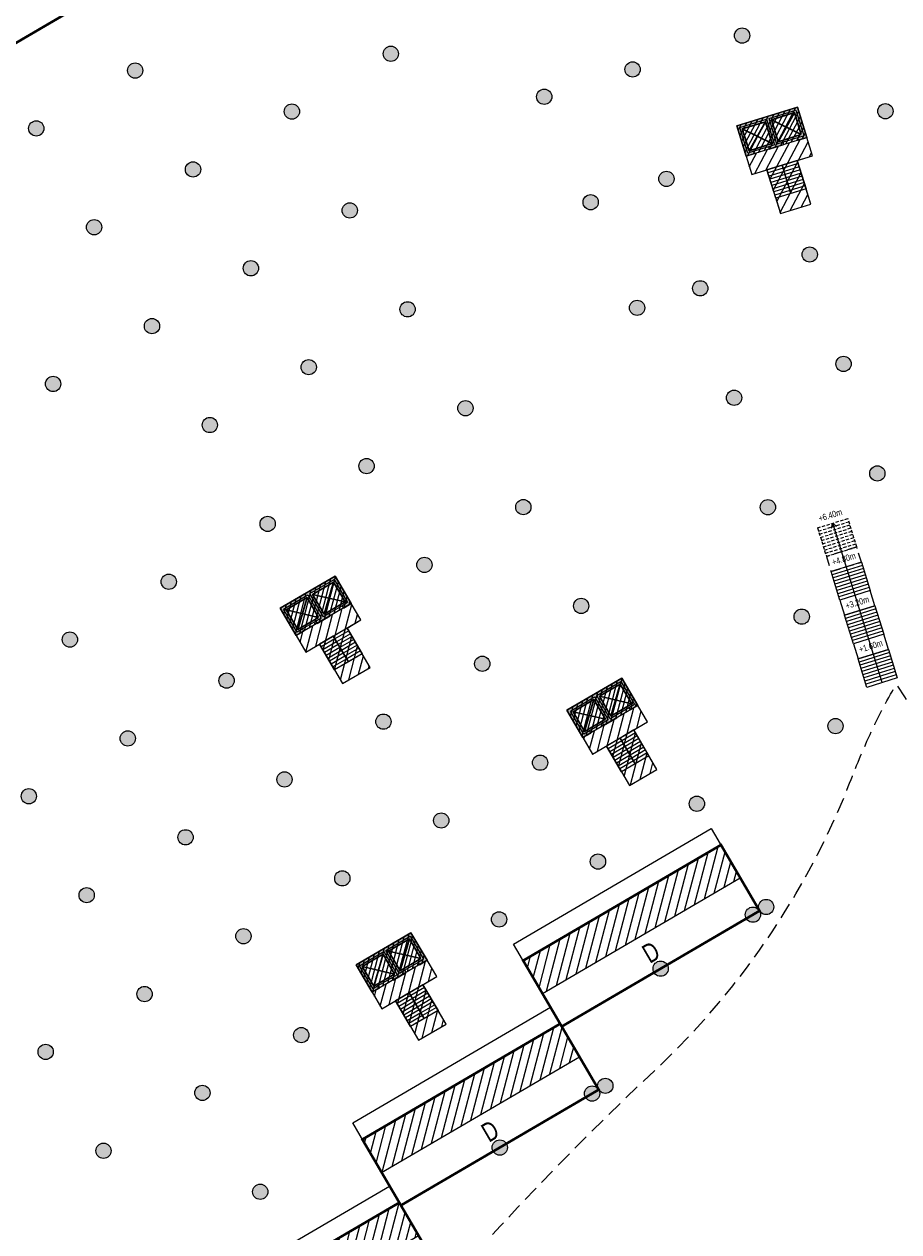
# Model space of a CAD drawing. Header units: millimetres. Extents: x -1402 to -179, y -280 to 6164.
# Tile 31 of 212: x -712 to -644, y 311 to 405. Entities that reach past the tile are written whole.
import ezdxf

# ---------------------------------------------------------------- set-up
doc = ezdxf.new("R2010")
doc.units = ezdxf.units.MM
doc.linetypes.add('AJN-Projection', pattern=[0.375, 0.25, -0.125])
doc.layers.get('0').update_dxf_attribs({"linetype": 'CONTINUOUS'})
for name, color, linetype, lineweight in [('AJN-2-POT 120', 2, 'CONTINUOUS', 20), ('AJN-2-SBT-C', 2, 'CONTINUOUS', 20), ('AJN-5-ASC-C', 230, 'CONTINUOUS', 30), ('AJN-7-100-L', 10, 'CONTINUOUS', 18), ('AJN-7-500-A', 10, 'CONTINUOUS', 18), ('AJN-8-252-H', 252, 'CONTINUOUS', 20)]:
    doc.layers.add(name, color=color, linetype=linetype, lineweight=lineweight)
for name, color, linetype, true_color in [('AJN-2-SBT-H', 7, 'CONTINUOUS', 0x6e6e6e), ('AJN-9-SRF-MARINHORIZON-CIRCULATION 50 %', 7, 'CONTINUOUS', 0xff80ff), ('AJN-9-SRF-MARINHORIZON-CIRUCLATION 100 %', 7, 'CONTINUOUS', 0xd100d1), ('AJN-9-SRF-MARINHORIZON-HOUSING DUPLEX', 7, 'CONTINUOUS', 0x96cd7e)]:
    doc.layers.add(name, color=color, linetype=linetype, true_color=true_color)
for name, color, linetype in [('AJN-2-SBT-P', 251, 'AJN-Projection'), ('AJN-2-SBT-V', 51, 'CONTINUOUS'), ('AJN-3-MEX-V', 141, 'CONTINUOUS')]:
    doc.layers.add(name, color=color, linetype=linetype)
doc.styles.get("Standard").update_dxf_attribs({"font": 'rs.shx', "bigfont": 'hztxt.shx'})

# ---------------------------------------------------------------- blocks, each defined once
blk = doc.blocks.new('A$C26D66667')
at = {"layer": 'AJN-2-SBT-V', "linetype": 'Continuous'}
for p, q in [((0, 2.34), (2.5, 2.34)), ((0, 0), (0, 2.34)), ((0, 2.08), (2.5, 2.08)), ((2.5, 2.34), (2.5, 0)), ((0, 1.82), (2.5, 1.82)), ((0, 1.56), (2.5, 1.56)), ((0, 1.3), (2.5, 1.3)), ((0, 1.04), (2.5, 1.04)), ((0, 0.78), (2.5, 0.78)), ((0, 0.52), (2.5, 0.52)), ((0, 0.26), (2.5, 0.26)), ((0, 0), (2.5, 0))]:
    blk.add_line(p, q, dxfattribs=at)
blk = doc.blocks.new('A$C4A131977')
at = {"layer": 'AJN-2-SBT-P'}
for p, q in [((0, 2.34), (2.5, 2.34)), ((0, 0), (0, 2.34)), ((0, 2.08), (2.5, 2.08)), ((2.5, 2.34), (2.5, 0)), ((0, 1.82), (2.5, 1.82)), ((0, 1.56), (2.5, 1.56)), ((0, 1.3), (2.5, 1.3)), ((0, 1.04), (2.5, 1.04)), ((0, 0.78), (2.5, 0.78)), ((0, 0.52), (2.5, 0.52)), ((0, 0.26), (2.5, 0.26)), ((0, 0), (2.5, 0))]:
    blk.add_line(p, q, dxfattribs=at)
blk = doc.blocks.new('1.20diam')
at = {"layer": 'AJN-2-SBT-H'}
h = blk.add_hatch(color=256, dxfattribs=at)
h.dxf.hatch_style = 1
edge = h.paths.add_edge_path()
edge.add_arc((0, 0), 0.6, 0, 360)
at = {"layer": 'AJN-2-POT 120', "linetype": 'Continuous'}
blk.add_circle((0, 0), 0.6, dxfattribs=at)
blk = doc.blocks.new('POT 2X1.2')
at = {"layer": 'AJN-2-POT 120', "linetype": 'Continuous', "rotation": 321.8181818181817}
for p in [(-0.6, 0), (0.6, 0)]:
    blk.add_blockref('1.20diam', p, dxfattribs=at)
blk = doc.blocks.new('A$C122A62CA')
at = {"layer": 'AJN-2-SBT-H'}
h = blk.add_hatch(color=256, dxfattribs=at)
h.dxf.hatch_style = 1
h.paths.add_polyline_path([(-1.25, -4.8), (1.25, -4.8), (1.25, 0), (-1.25, 0)])
h.paths.add_polyline_path([(1.05, -4.6), (1.05, -2.5), (-1.05, -2.5), (-1.05, -4.6)], flags=16)
h.paths.add_polyline_path([(1.05, -2.3), (-1.05, -2.3), (-1.05, -0.2), (1.05, -0.2)], flags=16)
at = {"layer": 'AJN-9-SRF-MARINHORIZON-CIRUCLATION 100 %'}
h = blk.add_hatch(dxfattribs=at)
h.set_pattern_fill('ANSI31', color=256, scale=0.1, angle=342.8337)
h.set_pattern_definition([(45, (4295.668, -2579.5734), (-0.224506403, 0.224506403), [])])
h.paths.add_polyline_path([(1.25, -4.8), (1.25, 0), (-1.25, 0), (-1.25, -4.8)])
at = {"layer": 'AJN-2-SBT-C', "flags": 128}
for points in [[(-1.25, 0), (1.25, 0), (1.25, -4.8), (-1.25, -4.8)], [(-1.05, -0.2), (-1.05, -2.3), (1.05, -2.3), (1.05, -0.2)], [(1.05, -4.6), (1.05, -2.5), (-1.05, -2.5), (-1.05, -4.6)]]:
    blk.add_lwpolyline(points, close=True, dxfattribs=at)
at = {"layer": 'AJN-5-ASC-C'}
for p, q in [((-0.9, -0.35), (0.9, -2.15)), ((-0.9, -2.15), (0.9, -0.35)), ((-0.9, -4.45), (0.9, -2.65)), ((-0.9, -2.65), (0.9, -4.45))]:
    blk.add_line(p, q, dxfattribs=at)
for points in [[(-0.9, -0.35), (-0.9, -2.15), (0.9, -2.15), (0.9, -0.35)], [(-0.9, -4.45), (-0.9, -2.65), (0.9, -2.65), (0.9, -4.45)]]:
    blk.add_lwpolyline(points, close=True, dxfattribs=at)
at = {"layer": 'AJN-9-SRF-MARINHORIZON-CIRUCLATION 100 %'}
blk.add_lwpolyline([(-1.25, 0), (1.25, 0), (1.25, -4.8), (-1.25, -4.8)], close=True, dxfattribs=at)
blk = doc.blocks.new('A$C70550064')
at = {"layer": 'AJN-2-SBT-H'}
h = blk.add_hatch(color=256, dxfattribs=at)
h.dxf.hatch_style = 1
edge = h.paths.add_edge_path()
edge.add_arc((-64.421, -366.782), 386.5, 81.59851, 87.70592, ccw=False)
edge.add_line((-7.95, 15.57), (-7.95, -0.4))
edge.add_line((-7.95, -0.4), (-7.45, -0.4))
edge.add_line((-7.45, -0.4), (-7.45, 16.002))
edge.add_arc((-64.421, -366.782), 387, 81.53461, 87.78297)
edge.add_line((-49.45, 19.929), (-49.45, -0.4))
edge.add_line((-49.45, -0.4), (-48.95, -0.4))
edge.add_line((-48.95, -0.4), (-48.95, 19.408))
at = {"layer": 'AJN-2-SBT-C', "linetype": 'Continuous', "flags": 128}
blk.add_lwpolyline([(-48.95, 19.408, -0.026655), (-7.95, 15.57), (-7.95, -0.4), (-7.45, -0.4), (-7.45, 16.002, 0.02727), (-49.45, 19.929), (-49.45, -0.4), (-48.95, -0.4)], format="xyb", close=True, dxfattribs=at)
at = {"layer": 'AJN-3-MEX-V', "color": 132, "linetype": 'Continuous', "const_width": 0.2, "flags": 128}
blk.add_lwpolyline([(-7.95, -0.3), (-7.95, -0.3), (-48.95, -0.3)], dxfattribs=at)
at = {"rotation": 359.9999999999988}
for p in [(-37.45, 16), (-19.45, 13.5)]:
    blk.add_blockref('A$C122A62CA', p, dxfattribs=at)
at = {"layer": 'AJN-2-POT 120', "linetype": 'Continuous', "rotation": 291.492555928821}
for p in [(-46.45, 11.1), (-28.45, 11.1), (-10.45, 11.1), (-46.45, 2.1), (-37.45, 2.1), (-28.45, 2.1), (-19.45, 2.1), (-10.45, 2.1)]:
    blk.add_blockref('1.20diam', p, dxfattribs=at)
blk = doc.blocks.new('A$C46E24FA1')
at = {"layer": 'AJN-2-SBT-V', "linetype": 'Continuous'}
for p, q in [((0, 2.34), (1.25, 2.34)), ((0, 0), (0, 2.34)), ((0, 2.08), (1.25, 2.08)), ((1.25, 2.34), (1.25, 0)), ((0, 1.82), (1.25, 1.82)), ((0, 1.56), (1.25, 1.56)), ((0, 1.3), (1.25, 1.3)), ((0, 1.04), (1.25, 1.04)), ((0, 0.78), (1.25, 0.78)), ((0, 0.52), (1.25, 0.52)), ((0, 0.26), (1.25, 0.26)), ((0, 0), (1.25, 0))]:
    blk.add_line(p, q, dxfattribs=at)
blk = doc.blocks.new('A$C74AA591F')
at = {"layer": 'AJN-2-SBT-H'}
h = blk.add_hatch(color=256, dxfattribs=at)
h.dxf.hatch_style = 1
h.paths.add_polyline_path([(-1.8, -2.5), (-1.8, -2.3), (-2.3, -2.3), (-2.3, -0.2), (-0.1, -0.2), (-0.1, -2.3), (-0.6, -2.3), (-0.6, -2.5), (0.6, -2.5), (0.6, -2.3), (0.1, -2.3), (0.1, -0.2), (2.3, -0.2), (2.3, -2.3), (1.8, -2.3), (1.8, -2.5), (2.5, -2.5), (2.5, 0), (-2.5, 0), (-2.5, -2.5)])
at = {"layer": 'AJN-9-SRF-MARINHORIZON-CIRCULATION 50 %'}
h = blk.add_hatch(dxfattribs=at)
h.set_pattern_fill('ANSI31', color=256, scale=0.2, angle=342.8337)
h.set_pattern_definition([(45, (4351.08515, -2587.4034), (-0.44901281, 0.44901281), [])])
h.paths.add_polyline_path([(1.25, -4), (2.5, -4), (2.5, -2.5), (-2.5, -2.5), (-2.5, -4), (-1.25, -4), (-1.25, -7.59), (1.25, -7.59)])
at = {"layer": 'AJN-9-SRF-MARINHORIZON-CIRUCLATION 100 %'}
h = blk.add_hatch(dxfattribs=at)
h.set_pattern_fill('ANSI31', color=256, scale=0.1, angle=342.8337)
h.set_pattern_definition([(45, (4294.418, -2579.5734), (-0.224506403, 0.224506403), [])])
h.paths.add_polyline_path([(-2.5, 0), (-2.5, -2.5), (2.5, -2.5), (2.5, 0)])
at = {"layer": 'AJN-2-SBT-C', "flags": 128}
blk.add_lwpolyline([(-0.6, -2.3), (-0.6, -2.5), (0.6, -2.5), (0.6, -2.3), (0.1, -2.3), (0.1, -0.2), (2.3, -0.2), (2.3, -2.3), (1.8, -2.3), (1.8, -2.5), (2.5, -2.5), (2.5, 0), (-2.5, 0), (-2.5, -2.5), (-1.8, -2.5), (-1.8, -2.3), (-2.3, -2.3), (-2.3, -0.2), (-0.1, -0.2), (-0.1, -2.3)], close=True, dxfattribs=at)
at = {"layer": 'AJN-2-SBT-V'}
for p, q in [((-0.6, -2.3), (-1.8, -2.3)), ((1.8, -2.3), (0.6, -2.3))]:
    blk.add_line(p, q, dxfattribs=at)
at = {"layer": 'AJN-2-SBT-V', "flags": 128}
for points in [[(2.5, -2.5), (-2.5, -2.5), (-2.5, -4), (2.5, -4)], [(-1.25, -6.34), (-1.25, -7.59), (1.25, -7.59), (1.25, -6.34)]]:
    blk.add_lwpolyline(points, close=True, dxfattribs=at)
at = {"layer": 'AJN-5-ASC-C'}
for p, q in [((-0.25, -2.15), (-2.15, -0.35)), ((-2.15, -2.15), (-0.25, -0.35)), ((2.15, -2.15), (0.25, -0.35)), ((0.25, -2.15), (2.15, -0.35))]:
    blk.add_line(p, q, dxfattribs=at)
for points in [[(-0.25, -2.15), (-0.25, -0.35), (-2.15, -0.35), (-2.15, -2.15)], [(2.15, -2.15), (2.15, -0.35), (0.25, -0.35), (0.25, -2.15)]]:
    blk.add_lwpolyline(points, close=True, dxfattribs=at)
at = {"layer": 'AJN-9-SRF-MARINHORIZON-CIRCULATION 50 %'}
blk.add_lwpolyline([(-1.25, -7.59), (1.25, -7.59), (1.25, -4), (2.5, -4), (2.5, -2.5), (-2.5, -2.5), (-2.5, -4), (-1.25, -4)], close=True, dxfattribs=at)
at = {"layer": 'AJN-9-SRF-MARINHORIZON-CIRUCLATION 100 %'}
blk.add_lwpolyline([(-2.5, 0), (2.5, 0), (2.5, -2.5), (-2.5, -2.5)], close=True, dxfattribs=at)
at = {"linetype": 'Continuous', "rotation": 179.9999999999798}
for p in [(0, -4), (1.25, -4)]:
    blk.add_blockref('A$C46E24FA1', p, dxfattribs=at)
blk = doc.blocks.new('A$C50935A05')
at = {"layer": 'AJN-9-SRF-MARINHORIZON-HOUSING DUPLEX'}
h = blk.add_hatch(dxfattribs=at)
h.set_pattern_fill('ANSI31', color=256, scale=0.2)
h.set_pattern_definition([(45, (447.2277, -1023.5639), (-0.4490128, 0.4490128), [])])
h.paths.add_polyline_path([(-18, 6), (-18, 3), (0, 3), (0, 6)])
at = {"layer": 'AJN-2-SBT-C', "const_width": 0.2, "flags": 128}
blk.add_lwpolyline([(-18, 6), (0, 6), (0, 0), (-18, 0)], close=True, dxfattribs=at)
at = {"layer": 'AJN-9-SRF-MARINHORIZON-HOUSING DUPLEX'}
blk.add_line((-18, 3), (0, 3), dxfattribs=at)
at = {"layer": 'AJN-7-500-A', "insert": (-9, 1.5), "char_height": 1.5, "attachment_point": 5, "rotation": 360}
blk.add_mtext_dynamic_manual_height_columns('{\\fSwis721 LtCn BT|b0|i0|c0|p34;D}', width=58.75806, gutter_width=35.694, heights=[0], dxfattribs=at)

msp = doc.modelspace()

# ---------------------------------------------------------------- linework, layer by layer
at = {"layer": 'AJN-2-SBT-P', "ltscale": 5, "flags": 128}
msp.add_lwpolyline([(-767.683, 372.148, -0.05122), (-760.711, 364.391, -0.089979), (-756.512, 355.405, 0.020604), (-755.406, 350.676, 0.064685), (-749.49, 336.686, 0.032866), (-732.169, 309.757, 0.002338), (-729.348, 306.256, 0.014455), (-711.198, 285.221, 0.089169), (-704.917, 280.426, 0.318444), (-696.585, 281.62, 0.07982), (-692.945, 286.382, -0.007477), (-687.968, 295.318, -0.04116), (-685.263, 299.225, -0.029933), (-663.958, 322.206, 0.113243), (-647.85, 344.994, -0.015783), (-646.059, 349.368, -0.024984), (-643.88, 353.561, 0.312878), (-612.426, 340.14, 0.06211), (-579.268, 351.394, -0.079043), (-540.418, 363.328, -0.009453), (-526.741, 364.462, 0.457383), (-521.793, 370.185), (-524.034, 385.518), (-524.822, 390.91, 0.038426), (-525.329, 393.156), (-534.454, 422.789, 0.224712), (-541.57, 430.57, -0.232808), (-548.55, 438.442, 0.106827), (-556.371, 455.454), (-560.769, 455.454, 0.142232), (-768.02, 395.281)], format="xyb", dxfattribs=at)
at = {"layer": 'AJN-2-SBT-P', "ltscale": 3}
msp.add_lwpolyline([(-646.608, 363.173), (-646.977, 364.368), (-649.365, 363.63), (-648.996, 362.436)], close=True, dxfattribs=at)
at = {"layer": 'AJN-2-SBT-V', "flags": 128}
for points in [[(-645.548, 359.743), (-645.917, 360.938), (-648.306, 360.2), (-647.937, 359.005)], [(-644.489, 356.313), (-644.857, 357.508), (-647.246, 356.77), (-646.877, 355.575)]]:
    msp.add_lwpolyline(points, close=True, dxfattribs=at)
at = {"layer": 'AJN-8-252-H'}
msp.add_line((-644.992, 353.709), (-648.862, 366.235), dxfattribs=at)
at = {"layer": 'AJN-8-252-H', "flags": 128}
msp.add_lwpolyline([(-648.95, 365.845), (-648.862, 366.235), (-648.568, 365.963)], dxfattribs=at)
msp.add_lwpolyline([(-673.939, 333.165), (-658.402, 342.253), (-654.615, 335.78), (-670.153, 326.691), (-667.249, 321.728), (-682.786, 312.639), (-679.883, 307.676), (-695.42, 298.588), (-692.517, 293.625), (-708.054, 284.536), (-711.841, 291.01), (-696.304, 300.098), (-699.207, 305.062), (-683.67, 314.15), (-686.573, 319.113), (-671.036, 328.202)], close=True, dxfattribs=at)

# ---------------------------------------------------------------- block references
for name, p, rotation in [('A$C70550064', (-690.356, 417.576), 30.32562588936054), ('A$C74AA591F', (-654.023, 398.19), 17.16630264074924), ('A$C74AA591F', (-690.117, 360.821), 30.32562588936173), ('A$C74AA591F', (-667.589, 352.809), 30.32562588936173), ('A$C50935A05', (-654.615, 335.78), 30.32562588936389), ('A$C74AA591F', (-684.152, 332.798), 30.3256258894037), ('A$C50935A05', (-667.249, 321.728), 30.32562588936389), ('A$C50935A05', (-679.883, 307.676), 30.32562588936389)]:
    msp.add_blockref(name, p, dxfattribs=dict(rotation=rotation))
at = {"color": 2, "xscale": -1, "rotation": 197.1663026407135}
msp.add_blockref('A$C4A131977', (-650.056, 365.866), dxfattribs=at)
at = {"linetype": 'Continuous', "rotation": 197.1663026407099}
for p in [(-646.608, 363.173), (-645.548, 359.743), (-644.489, 356.313)]:
    msp.add_blockref('A$C26D66667', p, dxfattribs=at)
at = {"layer": 'AJN-2-POT 120', "linetype": 'Continuous', "rotation": 321.8181818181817}
for p in [(-655.986, 404.543), (-683.579, 403.119), (-703.661, 401.8), (-664.585, 401.887), (-671.528, 399.742), (-691.348, 398.575), (-644.73, 398.601), (-711.429, 397.255), (-699.116, 394.031), (-661.928, 393.288), (-667.88, 391.45), (-686.804, 390.807), (-706.885, 389.487), (-650.673, 387.345), (-694.572, 386.262), (-659.272, 384.689), (-682.26, 383.038), (-664.231, 383.157), (-702.341, 381.718), (-648.017, 378.746), (-690.028, 378.494), (-710.109, 377.174), (-656.616, 376.09), (-677.715, 375.27), (-697.797, 373.95), (-685.484, 370.725), (-645.36, 370.147), (-673.171, 367.501), (-653.959, 367.491), (-693.252, 366.181), (-680.94, 362.957), (-701.021, 361.637), (-668.627, 359.733), (-651.303, 358.892), (-708.789, 357.093), (-676.395, 355.188), (-696.477, 353.868), (-684.164, 350.644), (-648.647, 350.293), (-704.245, 349.324), (-671.851, 347.42), (-691.932, 346.1), (-712.014, 344.78), (-659.538, 344.196), (-679.62, 342.876), (-699.701, 341.556), (-667.307, 339.651), (-687.388, 338.331), (-707.469, 337.011), (-675.075, 335.107), (-695.157, 333.787), (-662.384, 331.235), (-702.925, 329.243), (-690.613, 326.019), (-710.694, 324.699), (-698.381, 321.474), (-675.018, 317.184), (-706.15, 316.93), (-693.837, 313.706)]:
    msp.add_blockref('1.20diam', p, dxfattribs=at)
at = {"layer": 'AJN-2-POT 120', "rotation": 30.32562588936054}
for p in [(-654.615, 335.78), (-667.249, 321.728)]:
    msp.add_blockref('POT 2X1.2', p, dxfattribs=at)

# ---------------------------------------------------------------- texts
at = {"layer": 'AJN-7-100-L', "char_height": 0.5, "attachment_point": 8, "rotation": 17.1663}
for s, insert in [('{\\fSwis721 LtCn BT|b0|i0|c0|p34;+6.40m}', (-648.98, 366.617)), ('{\\fSwis721 LtCn BT|b0|i0|c0|p34;+4.80m}', (-647.92, 363.187)), ('{\\fSwis721 LtCn BT|b0|i0|c0|p34;+3.20m}', (-646.861, 359.757)), ('{\\fSwis721 LtCn BT|b0|i0|c0|p34;+1.60m}', (-645.801, 356.327))]:
    msp.add_mtext_dynamic_manual_height_columns(s, width=4.52596, gutter_width=35.694, heights=[0], dxfattribs=dict(at, insert=insert))

doc.saveas('drawing.dxf')
